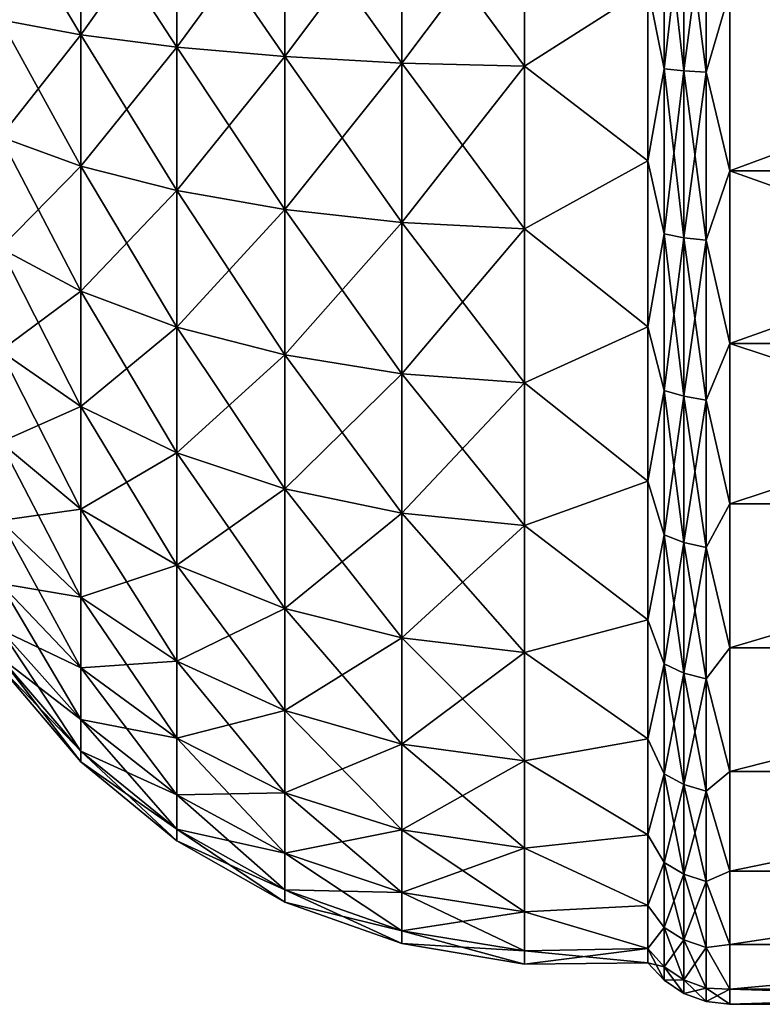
# Model space of a CAD drawing. Header units: millimetres. Extents: x -139 to 139, y -32 to 1264.
# Tile 29 of 256: x -116 to -101, y -22 to -2. Entities that reach past the tile are written whole.
import ezdxf

# ---------------------------------------------------------------- set-up
doc = ezdxf.new("R2010")
doc.units = ezdxf.units.MM
doc.header["$LTSCALE"] = 26.699852
for name, color, linetype in [('53', 7, 'CONTINUOUS'), ('54', 7, 'CONTINUOUS'), ('55', 7, 'CONTINUOUS'), ('57', 7, 'CONTINUOUS'), ('58', 7, 'CONTINUOUS'), ('59', 7, 'CONTINUOUS')]:
    doc.layers.add(name, color=color, linetype=linetype)

msp = doc.modelspace()

# ---------------------------------------------------------------- linework, layer by layer
at = {"layer": '53', "color": 7, "linetype": 'CONTINUOUS', "true_color": 0xa2afbf}
for points in [[(-92.439, -1.796, -21.676), (-92.439, -5.339, -21.084), (-102, -1.796, -21.676), (-92.439, -1.796, -21.676)], [(-102, -1.796, -21.676), (-92.439, -5.339, -21.084), (-102, -5.339, -21.084), (-102, -1.796, -21.676)], [(-92.439, -5.339, -21.084), (-92.439, -8.737, -19.918), (-102, -5.339, -21.084), (-92.439, -5.339, -21.084)], [(-102, -5.339, -21.084), (-92.439, -8.737, -19.918), (-102, -8.737, -19.918), (-102, -5.339, -21.084)], [(-92.439, -8.737, -19.918), (-92.439, -11.896, -18.208), (-102, -8.737, -19.918), (-92.439, -8.737, -19.918)], [(-102, -8.737, -19.918), (-92.439, -11.896, -18.208), (-102, -11.896, -18.208), (-102, -8.737, -19.918)], [(-92.439, -11.896, -18.208), (-92.439, -14.731, -16.002), (-102, -14.731, -16.002), (-92.439, -11.896, -18.208)], [(-102, -11.896, -18.208), (-92.439, -11.896, -18.208), (-102, -14.731, -16.002), (-102, -11.896, -18.208)], [(-92.439, -14.731, -16.002), (-92.439, -17.164, -13.359), (-102, -17.164, -13.359), (-92.439, -14.731, -16.002)], [(-102, -14.731, -16.002), (-92.439, -14.731, -16.002), (-102, -17.164, -13.359), (-102, -14.731, -16.002)], [(-92.439, -17.164, -13.359), (-92.439, -19.129, -10.352), (-102, -19.129, -10.352), (-92.439, -17.164, -13.359)], [(-102, -17.164, -13.359), (-92.439, -17.164, -13.359), (-102, -19.129, -10.352), (-102, -17.164, -13.359)], [(-92.439, -19.129, -10.352), (-92.439, -20.572, -7.062), (-102, -20.572, -7.062), (-92.439, -19.129, -10.352)], [(-102, -19.129, -10.352), (-92.439, -19.129, -10.352), (-102, -20.572, -7.062), (-102, -19.129, -10.352)], [(-92.439, -20.572, -7.062), (-92.439, -21.453, -3.58), (-102, -21.453, -3.58), (-92.439, -20.572, -7.062)], [(-102, -20.572, -7.062), (-92.439, -20.572, -7.062), (-102, -21.453, -3.58), (-102, -20.572, -7.062)], [(-92.439, -21.453, -3.58), (-92.439, -21.75), (-102, -21.453, -3.58), (-92.439, -21.453, -3.58)], [(-102, -21.453, -3.58), (-92.439, -21.75), (-102, -21.75), (-102, -21.453, -3.58)]]:
    msp.add_3dface(points, dxfattribs=at)
at = {"layer": '54', "color": 7, "linetype": 'CONTINUOUS', "true_color": 0xa2afbf}
for points in [[(-103.292, 0, -21.277), (-103.292, -3.328, -21.015), (-103.611, -1.729, -20.864), (-103.292, 0, -21.277)], [(-102.902, 0, -21.535), (-102.902, -3.369, -21.27), (-103.292, 0, -21.277), (-102.902, 0, -21.535)], [(-103.292, 0, -21.277), (-102.902, -3.369, -21.27), (-103.292, -3.328, -21.015), (-103.292, 0, -21.277)], [(-102.463, 0, -21.696), (-102.463, -3.394, -21.429), (-102.902, 0, -21.535), (-102.463, 0, -21.696)], [(-102.902, 0, -21.535), (-102.463, -3.394, -21.429), (-102.902, -3.369, -21.27), (-102.902, 0, -21.535)], [(-102.463, 0, -21.696), (-102, -1.796, -21.676), (-102.463, -3.394, -21.429), (-102.463, 0, -21.696)], [(-103.611, -1.729, -20.864), (-103.292, -3.328, -21.015), (-103.611, -5.139, -20.295), (-103.611, -1.729, -20.864)], [(-102, -1.796, -21.676), (-102, -5.339, -21.084), (-102.463, -3.394, -21.429), (-102, -1.796, -21.676)], [(-103.292, -3.328, -21.015), (-103.292, -6.575, -20.236), (-103.611, -5.139, -20.295), (-103.292, -3.328, -21.015)], [(-102.902, -3.369, -21.27), (-102.902, -6.655, -20.481), (-103.292, -3.328, -21.015), (-102.902, -3.369, -21.27)], [(-103.292, -3.328, -21.015), (-102.902, -6.655, -20.481), (-103.292, -6.575, -20.236), (-103.292, -3.328, -21.015)], [(-102.463, -3.394, -21.429), (-102.463, -6.704, -20.634), (-102.902, -3.369, -21.27), (-102.463, -3.394, -21.429)], [(-102.902, -3.369, -21.27), (-102.463, -6.704, -20.634), (-102.902, -6.655, -20.481), (-102.902, -3.369, -21.27)], [(-102.463, -3.394, -21.429), (-102, -5.339, -21.084), (-102.463, -6.704, -20.634), (-102.463, -3.394, -21.429)], [(-103.611, -5.139, -20.295), (-103.292, -6.575, -20.236), (-103.611, -8.41, -19.172), (-103.611, -5.139, -20.295)], [(-102, -5.339, -21.084), (-102, -8.737, -19.918), (-102.463, -6.704, -20.634), (-102, -5.339, -21.084)], [(-103.292, -6.575, -20.236), (-103.292, -9.66, -18.958), (-103.611, -8.41, -19.172), (-103.292, -6.575, -20.236)], [(-102.902, -6.655, -20.481), (-102.902, -9.777, -19.188), (-103.292, -6.575, -20.236), (-102.902, -6.655, -20.481)], [(-103.292, -6.575, -20.236), (-102.902, -9.777, -19.188), (-103.292, -9.66, -18.958), (-103.292, -6.575, -20.236)], [(-102.463, -6.704, -20.634), (-102.463, -9.85, -19.331), (-102.902, -6.655, -20.481), (-102.463, -6.704, -20.634)], [(-102.902, -6.655, -20.481), (-102.463, -9.85, -19.331), (-102.902, -9.777, -19.188), (-102.902, -6.655, -20.481)], [(-102.463, -6.704, -20.634), (-102, -8.737, -19.918), (-102.463, -9.85, -19.331), (-102.463, -6.704, -20.634)], [(-103.611, -8.41, -19.172), (-103.292, -9.66, -18.958), (-103.611, -11.451, -17.527), (-103.611, -8.41, -19.172)], [(-102, -8.737, -19.918), (-102, -11.896, -18.208), (-102.463, -9.85, -19.331), (-102, -8.737, -19.918)], [(-103.292, -9.66, -18.958), (-103.292, -12.506, -17.213), (-103.611, -11.451, -17.527), (-103.292, -9.66, -18.958)], [(-102.902, -9.777, -19.188), (-102.902, -12.658, -17.422), (-103.292, -9.66, -18.958), (-102.902, -9.777, -19.188)], [(-103.292, -9.66, -18.958), (-102.902, -12.658, -17.422), (-103.292, -12.506, -17.213), (-103.292, -9.66, -18.958)], [(-102.463, -9.85, -19.331), (-102.463, -12.752, -17.552), (-102.902, -9.777, -19.188), (-102.463, -9.85, -19.331)], [(-102.902, -9.777, -19.188), (-102.463, -12.752, -17.552), (-102.902, -12.658, -17.422), (-102.902, -9.777, -19.188)], [(-102.463, -9.85, -19.331), (-102, -11.896, -18.208), (-102.463, -12.752, -17.552), (-102.463, -9.85, -19.331)], [(-103.611, -11.451, -17.527), (-103.292, -12.506, -17.213), (-103.611, -14.179, -15.403), (-103.611, -11.451, -17.527)], [(-102, -11.896, -18.208), (-102, -14.731, -16.002), (-102.463, -12.752, -17.552), (-102, -11.896, -18.208)], [(-103.292, -12.506, -17.213), (-103.292, -15.045, -15.045), (-103.611, -14.179, -15.403), (-103.292, -12.506, -17.213)], [(-102.902, -12.658, -17.422), (-102.902, -15.228, -15.228), (-103.292, -12.506, -17.213), (-102.902, -12.658, -17.422)], [(-103.292, -12.506, -17.213), (-102.902, -15.228, -15.228), (-103.292, -15.045, -15.045), (-103.292, -12.506, -17.213)], [(-102.463, -12.752, -17.552), (-102.463, -15.341, -15.341), (-102.902, -12.658, -17.422), (-102.463, -12.752, -17.552)], [(-102.902, -12.658, -17.422), (-102.463, -15.341, -15.341), (-102.902, -15.228, -15.228), (-102.902, -12.658, -17.422)], [(-102.463, -12.752, -17.552), (-102, -14.731, -16.002), (-102.463, -15.341, -15.341), (-102.463, -12.752, -17.552)], [(-103.611, -14.179, -15.403), (-103.292, -15.045, -15.045), (-103.611, -16.521, -12.859), (-103.611, -14.179, -15.403)], [(-102, -14.731, -16.002), (-102, -17.164, -13.359), (-102.463, -15.341, -15.341), (-102, -14.731, -16.002)], [(-103.292, -15.045, -15.045), (-103.292, -17.213, -12.506), (-103.611, -16.521, -12.859), (-103.292, -15.045, -15.045)], [(-102.902, -15.228, -15.228), (-102.902, -17.422, -12.658), (-103.292, -15.045, -15.045), (-102.902, -15.228, -15.228)], [(-103.292, -15.045, -15.045), (-102.902, -17.422, -12.658), (-103.292, -17.213, -12.506), (-103.292, -15.045, -15.045)], [(-102.463, -15.341, -15.341), (-102.463, -17.552, -12.752), (-102.902, -15.228, -15.228), (-102.463, -15.341, -15.341)], [(-102.902, -15.228, -15.228), (-102.463, -17.552, -12.752), (-102.902, -17.422, -12.658), (-102.902, -15.228, -15.228)], [(-102.463, -15.341, -15.341), (-102, -17.164, -13.359), (-102.463, -17.552, -12.752), (-102.463, -15.341, -15.341)], [(-103.611, -16.521, -12.859), (-103.292, -17.213, -12.506), (-103.611, -18.412, -9.964), (-103.611, -16.521, -12.859)], [(-103.292, -17.213, -12.506), (-103.292, -18.958, -9.66), (-103.611, -18.412, -9.964), (-103.292, -17.213, -12.506)], [(-102.902, -17.422, -12.658), (-102.902, -19.188, -9.777), (-103.292, -17.213, -12.506), (-102.902, -17.422, -12.658)], [(-103.292, -17.213, -12.506), (-102.902, -19.188, -9.777), (-103.292, -18.958, -9.66), (-103.292, -17.213, -12.506)], [(-102, -17.164, -13.359), (-102, -19.129, -10.352), (-102.463, -17.552, -12.752), (-102, -17.164, -13.359)], [(-102.463, -17.552, -12.752), (-102.463, -19.331, -9.85), (-102.902, -17.422, -12.658), (-102.463, -17.552, -12.752)], [(-102.902, -17.422, -12.658), (-102.463, -19.331, -9.85), (-102.902, -19.188, -9.777), (-102.902, -17.422, -12.658)], [(-102.463, -17.552, -12.752), (-102, -19.129, -10.352), (-102.463, -19.331, -9.85), (-102.463, -17.552, -12.752)], [(-103.611, -18.412, -9.964), (-103.292, -18.958, -9.66), (-103.611, -19.801, -6.798), (-103.611, -18.412, -9.964)], [(-103.292, -18.958, -9.66), (-103.292, -20.236, -6.575), (-103.611, -19.801, -6.798), (-103.292, -18.958, -9.66)], [(-102.902, -19.188, -9.777), (-102.902, -20.481, -6.655), (-103.292, -18.958, -9.66), (-102.902, -19.188, -9.777)], [(-103.292, -18.958, -9.66), (-102.902, -20.481, -6.655), (-103.292, -20.236, -6.575), (-103.292, -18.958, -9.66)], [(-102.463, -19.331, -9.85), (-102.463, -20.634, -6.704), (-102.902, -19.188, -9.777), (-102.463, -19.331, -9.85)], [(-102.902, -19.188, -9.777), (-102.463, -20.634, -6.704), (-102.902, -20.481, -6.655), (-102.902, -19.188, -9.777)], [(-102, -19.129, -10.352), (-102, -20.572, -7.062), (-102.463, -19.331, -9.85), (-102, -19.129, -10.352)], [(-102.463, -19.331, -9.85), (-102, -20.572, -7.062), (-102.463, -20.634, -6.704), (-102.463, -19.331, -9.85)], [(-103.611, -19.801, -6.798), (-103.292, -20.236, -6.575), (-103.611, -20.65, -3.446), (-103.611, -19.801, -6.798)], [(-103.292, -20.236, -6.575), (-103.292, -21.015, -3.328), (-103.611, -20.65, -3.446), (-103.292, -20.236, -6.575)], [(-102.902, -20.481, -6.655), (-102.902, -21.27, -3.369), (-103.292, -20.236, -6.575), (-102.902, -20.481, -6.655)], [(-103.292, -20.236, -6.575), (-102.902, -21.27, -3.369), (-103.292, -21.015, -3.328), (-103.292, -20.236, -6.575)], [(-102.463, -20.634, -6.704), (-102.463, -21.429, -3.394), (-102.902, -20.481, -6.655), (-102.463, -20.634, -6.704)], [(-102.902, -20.481, -6.655), (-102.463, -21.429, -3.394), (-102.902, -21.27, -3.369), (-102.902, -20.481, -6.655)], [(-103.292, -21.015, -3.328), (-103.292, -21.277), (-103.611, -20.65, -3.446), (-103.292, -21.015, -3.328)], [(-103.611, -20.65, -3.446), (-103.292, -21.277), (-103.611, -20.936), (-103.611, -20.65, -3.446)], [(-102, -20.572, -7.062), (-102, -21.453, -3.58), (-102.463, -20.634, -6.704), (-102, -20.572, -7.062)], [(-102.463, -20.634, -6.704), (-102, -21.453, -3.58), (-102.463, -21.429, -3.394), (-102.463, -20.634, -6.704)], [(-102.902, -21.27, -3.369), (-102.902, -21.535), (-103.292, -21.015, -3.328), (-102.902, -21.27, -3.369)], [(-103.292, -21.015, -3.328), (-102.902, -21.535), (-103.292, -21.277), (-103.292, -21.015, -3.328)], [(-102.463, -21.429, -3.394), (-102.463, -21.696), (-102.902, -21.27, -3.369), (-102.463, -21.429, -3.394)], [(-102.902, -21.27, -3.369), (-102.463, -21.696), (-102.902, -21.535), (-102.902, -21.27, -3.369)], [(-102, -21.453, -3.58), (-102, -21.75), (-102.463, -21.429, -3.394), (-102, -21.453, -3.58)], [(-102.463, -21.429, -3.394), (-102, -21.75), (-102.463, -21.696), (-102.463, -21.429, -3.394)]]:
    msp.add_3dface(points, dxfattribs=at)
at = {"layer": '55', "color": 7, "linetype": 'CONTINUOUS', "true_color": 0xa2afbf}
for points in [[(-116.364, -2.364, -14.923), (-116.364, 0, -15.109), (-114.778, -2.655, -16.763), (-116.364, -2.364, -14.923)], [(-114.778, -2.655, -16.763), (-116.364, 0, -15.109), (-114.778, 0, -16.972), (-114.778, -2.655, -16.763)], [(-114.778, -2.655, -16.763), (-114.778, 0, -16.972), (-112.891, -2.899, -18.302), (-114.778, -2.655, -16.763)], [(-112.891, -2.899, -18.302), (-114.778, 0, -16.972), (-112.891, 0, -18.53), (-112.891, -2.899, -18.302)], [(-112.891, -2.899, -18.302), (-112.891, 0, -18.53), (-110.762, -3.088, -19.494), (-112.891, -2.899, -18.302)], [(-110.762, -3.088, -19.494), (-112.891, 0, -18.53), (-110.762, 0, -19.737), (-110.762, -3.088, -19.494)], [(-110.762, -3.088, -19.494), (-110.762, 0, -19.737), (-108.456, -3.215, -20.301), (-110.762, -3.088, -19.494)], [(-108.456, -3.215, -20.301), (-110.762, 0, -19.737), (-108.456, 0, -20.554), (-108.456, -3.215, -20.301)], [(-108.456, -3.215, -20.301), (-108.456, 0, -20.554), (-106.043, -3.278, -20.699), (-108.456, -3.215, -20.301)], [(-106.043, -3.278, -20.699), (-108.456, 0, -20.554), (-106.043, 0, -20.957), (-106.043, -3.278, -20.699)], [(-103.611, -1.729, -20.864), (-106.043, -3.278, -20.699), (-106.043, 0, -20.957), (-103.611, -1.729, -20.864)], [(-103.611, -1.729, -20.864), (-103.611, -5.139, -20.295), (-106.043, -3.278, -20.699), (-103.611, -1.729, -20.864)], [(-116.364, -4.669, -14.369), (-116.364, -2.364, -14.923), (-114.778, -5.245, -16.141), (-116.364, -4.669, -14.369)], [(-114.778, -5.245, -16.141), (-116.364, -2.364, -14.923), (-114.778, -2.655, -16.763), (-114.778, -5.245, -16.141)], [(-114.778, -5.245, -16.141), (-114.778, -2.655, -16.763), (-112.891, -5.726, -17.623), (-114.778, -5.245, -16.141)], [(-112.891, -5.726, -17.623), (-114.778, -2.655, -16.763), (-112.891, -2.899, -18.302), (-112.891, -5.726, -17.623)], [(-112.891, -5.726, -17.623), (-112.891, -2.899, -18.302), (-110.762, -6.099, -18.771), (-112.891, -5.726, -17.623)], [(-110.762, -6.099, -18.771), (-112.891, -2.899, -18.302), (-110.762, -3.088, -19.494), (-110.762, -6.099, -18.771)], [(-110.762, -6.099, -18.771), (-110.762, -3.088, -19.494), (-108.456, -6.352, -19.548), (-110.762, -6.099, -18.771)], [(-108.456, -6.352, -19.548), (-110.762, -3.088, -19.494), (-108.456, -3.215, -20.301), (-108.456, -6.352, -19.548)], [(-108.456, -6.352, -19.548), (-108.456, -3.215, -20.301), (-106.043, -6.476, -19.932), (-108.456, -6.352, -19.548)], [(-106.043, -6.476, -19.932), (-108.456, -3.215, -20.301), (-106.043, -3.278, -20.699), (-106.043, -6.476, -19.932)], [(-103.611, -5.139, -20.295), (-106.043, -6.476, -19.932), (-106.043, -3.278, -20.699), (-103.611, -5.139, -20.295)], [(-116.364, -6.859, -13.462), (-116.364, -4.669, -14.369), (-114.778, -7.705, -15.122), (-116.364, -6.859, -13.462)], [(-114.778, -7.705, -15.122), (-116.364, -4.669, -14.369), (-114.778, -5.245, -16.141), (-114.778, -7.705, -15.122)], [(-103.611, -5.139, -20.295), (-103.611, -8.41, -19.172), (-106.043, -6.476, -19.932), (-103.611, -5.139, -20.295)], [(-114.778, -7.705, -15.122), (-114.778, -5.245, -16.141), (-112.891, -8.413, -16.511), (-114.778, -7.705, -15.122)], [(-112.891, -8.413, -16.511), (-114.778, -5.245, -16.141), (-112.891, -5.726, -17.623), (-112.891, -8.413, -16.511)], [(-112.891, -8.413, -16.511), (-112.891, -5.726, -17.623), (-110.762, -8.96, -17.586), (-112.891, -8.413, -16.511)], [(-110.762, -8.96, -17.586), (-112.891, -5.726, -17.623), (-110.762, -6.099, -18.771), (-110.762, -8.96, -17.586)], [(-110.762, -8.96, -17.586), (-110.762, -6.099, -18.771), (-108.456, -9.331, -18.314), (-110.762, -8.96, -17.586)], [(-108.456, -9.331, -18.314), (-110.762, -6.099, -18.771), (-108.456, -6.352, -19.548), (-108.456, -9.331, -18.314)], [(-108.456, -9.331, -18.314), (-108.456, -6.352, -19.548), (-106.043, -9.514, -18.673), (-108.456, -9.331, -18.314)], [(-106.043, -9.514, -18.673), (-108.456, -6.352, -19.548), (-106.043, -6.476, -19.932), (-106.043, -9.514, -18.673)], [(-103.611, -8.41, -19.172), (-106.043, -9.514, -18.673), (-106.043, -6.476, -19.932), (-103.611, -8.41, -19.172)], [(-116.364, -8.881, -12.223), (-116.364, -6.859, -13.462), (-114.778, -9.976, -13.731), (-116.364, -8.881, -12.223)], [(-114.778, -9.976, -13.731), (-116.364, -6.859, -13.462), (-114.778, -7.705, -15.122), (-114.778, -9.976, -13.731)], [(-114.778, -9.976, -13.731), (-114.778, -7.705, -15.122), (-112.891, -10.892, -14.991), (-114.778, -9.976, -13.731)], [(-112.891, -10.892, -14.991), (-114.778, -7.705, -15.122), (-112.891, -8.413, -16.511), (-112.891, -10.892, -14.991)], [(-112.891, -10.892, -14.991), (-112.891, -8.413, -16.511), (-110.762, -11.601, -15.967), (-112.891, -10.892, -14.991)], [(-110.762, -11.601, -15.967), (-112.891, -8.413, -16.511), (-110.762, -8.96, -17.586), (-110.762, -11.601, -15.967)], [(-103.611, -8.41, -19.172), (-103.611, -11.451, -17.527), (-106.043, -9.514, -18.673), (-103.611, -8.41, -19.172)], [(-116.364, -10.683, -10.683), (-116.364, -8.881, -12.223), (-114.778, -12.001, -12.001), (-116.364, -10.683, -10.683)], [(-114.778, -12.001, -12.001), (-116.364, -8.881, -12.223), (-114.778, -9.976, -13.731), (-114.778, -12.001, -12.001)], [(-110.762, -11.601, -15.967), (-110.762, -8.96, -17.586), (-108.456, -12.081, -16.629), (-110.762, -11.601, -15.967)], [(-108.456, -12.081, -16.629), (-110.762, -8.96, -17.586), (-108.456, -9.331, -18.314), (-108.456, -12.081, -16.629)], [(-108.456, -12.081, -16.629), (-108.456, -9.331, -18.314), (-106.043, -12.318, -16.955), (-108.456, -12.081, -16.629)], [(-106.043, -12.318, -16.955), (-108.456, -9.331, -18.314), (-106.043, -9.514, -18.673), (-106.043, -12.318, -16.955)], [(-103.611, -11.451, -17.527), (-106.043, -12.318, -16.955), (-106.043, -9.514, -18.673), (-103.611, -11.451, -17.527)], [(-114.778, -12.001, -12.001), (-114.778, -9.976, -13.731), (-112.891, -13.103, -13.103), (-114.778, -12.001, -12.001)], [(-112.891, -13.103, -13.103), (-114.778, -9.976, -13.731), (-112.891, -10.892, -14.991), (-112.891, -13.103, -13.103)], [(-116.364, -12.223, -8.881), (-116.364, -10.683, -10.683), (-114.778, -13.731, -9.976), (-116.364, -12.223, -8.881)], [(-114.778, -13.731, -9.976), (-116.364, -10.683, -10.683), (-114.778, -12.001, -12.001), (-114.778, -13.731, -9.976)], [(-112.891, -13.103, -13.103), (-112.891, -10.892, -14.991), (-110.762, -13.956, -13.956), (-112.891, -13.103, -13.103)], [(-110.762, -13.956, -13.956), (-112.891, -10.892, -14.991), (-110.762, -11.601, -15.967), (-110.762, -13.956, -13.956)], [(-110.762, -13.956, -13.956), (-110.762, -11.601, -15.967), (-108.456, -14.534, -14.534), (-110.762, -13.956, -13.956)], [(-108.456, -14.534, -14.534), (-110.762, -11.601, -15.967), (-108.456, -12.081, -16.629), (-108.456, -14.534, -14.534)], [(-103.611, -11.451, -17.527), (-103.611, -14.179, -15.403), (-106.043, -12.318, -16.955), (-103.611, -11.451, -17.527)], [(-114.778, -13.731, -9.976), (-114.778, -12.001, -12.001), (-112.891, -14.991, -10.892), (-114.778, -13.731, -9.976)], [(-112.891, -14.991, -10.892), (-114.778, -12.001, -12.001), (-112.891, -13.103, -13.103), (-112.891, -14.991, -10.892)], [(-108.456, -14.534, -14.534), (-108.456, -12.081, -16.629), (-106.043, -14.819, -14.819), (-108.456, -14.534, -14.534)], [(-106.043, -14.819, -14.819), (-108.456, -12.081, -16.629), (-106.043, -12.318, -16.955), (-106.043, -14.819, -14.819)], [(-116.364, -13.462, -6.859), (-116.364, -12.223, -8.881), (-114.778, -15.122, -7.705), (-116.364, -13.462, -6.859)], [(-114.778, -15.122, -7.705), (-116.364, -12.223, -8.881), (-114.778, -13.731, -9.976), (-114.778, -15.122, -7.705)], [(-103.611, -14.179, -15.403), (-106.043, -14.819, -14.819), (-106.043, -12.318, -16.955), (-103.611, -14.179, -15.403)], [(-112.891, -14.991, -10.892), (-112.891, -13.103, -13.103), (-110.762, -15.967, -11.601), (-112.891, -14.991, -10.892)], [(-110.762, -15.967, -11.601), (-112.891, -13.103, -13.103), (-110.762, -13.956, -13.956), (-110.762, -15.967, -11.601)], [(-116.364, -14.369, -4.669), (-116.364, -13.462, -6.859), (-114.778, -16.141, -5.245), (-116.364, -14.369, -4.669)], [(-114.778, -16.141, -5.245), (-116.364, -13.462, -6.859), (-114.778, -15.122, -7.705), (-114.778, -16.141, -5.245)], [(-114.778, -15.122, -7.705), (-114.778, -13.731, -9.976), (-112.891, -16.511, -8.413), (-114.778, -15.122, -7.705)], [(-112.891, -16.511, -8.413), (-114.778, -13.731, -9.976), (-112.891, -14.991, -10.892), (-112.891, -16.511, -8.413)], [(-110.762, -15.967, -11.601), (-110.762, -13.956, -13.956), (-108.456, -16.629, -12.081), (-110.762, -15.967, -11.601)], [(-108.456, -16.629, -12.081), (-110.762, -13.956, -13.956), (-108.456, -14.534, -14.534), (-108.456, -16.629, -12.081)], [(-103.611, -14.179, -15.403), (-103.611, -16.521, -12.859), (-106.043, -14.819, -14.819), (-103.611, -14.179, -15.403)], [(-116.364, -14.923, -2.364), (-116.364, -14.369, -4.669), (-114.778, -16.763, -2.655), (-116.364, -14.923, -2.364)], [(-114.778, -16.763, -2.655), (-116.364, -14.369, -4.669), (-114.778, -16.141, -5.245), (-114.778, -16.763, -2.655)], [(-108.456, -16.629, -12.081), (-108.456, -14.534, -14.534), (-106.043, -16.955, -12.318), (-108.456, -16.629, -12.081)], [(-106.043, -16.955, -12.318), (-108.456, -14.534, -14.534), (-106.043, -14.819, -14.819), (-106.043, -16.955, -12.318)], [(-116.364, -15.109), (-116.364, -14.923, -2.364), (-114.778, -16.972), (-116.364, -15.109)], [(-114.778, -16.972), (-116.364, -14.923, -2.364), (-114.778, -16.763, -2.655), (-114.778, -16.972)], [(-103.611, -16.521, -12.859), (-106.043, -16.955, -12.318), (-106.043, -14.819, -14.819), (-103.611, -16.521, -12.859)], [(-114.778, -16.141, -5.245), (-114.778, -15.122, -7.705), (-112.891, -17.623, -5.726), (-114.778, -16.141, -5.245)], [(-112.891, -17.623, -5.726), (-114.778, -15.122, -7.705), (-112.891, -16.511, -8.413), (-112.891, -17.623, -5.726)], [(-112.891, -16.511, -8.413), (-112.891, -14.991, -10.892), (-110.762, -17.586, -8.96), (-112.891, -16.511, -8.413)], [(-110.762, -17.586, -8.96), (-112.891, -14.991, -10.892), (-110.762, -15.967, -11.601), (-110.762, -17.586, -8.96)], [(-110.762, -17.586, -8.96), (-110.762, -15.967, -11.601), (-108.456, -18.314, -9.331), (-110.762, -17.586, -8.96)], [(-108.456, -18.314, -9.331), (-110.762, -15.967, -11.601), (-108.456, -16.629, -12.081), (-108.456, -18.314, -9.331)], [(-114.778, -16.763, -2.655), (-114.778, -16.141, -5.245), (-112.891, -18.302, -2.899), (-114.778, -16.763, -2.655)], [(-112.891, -18.302, -2.899), (-114.778, -16.141, -5.245), (-112.891, -17.623, -5.726), (-112.891, -18.302, -2.899)], [(-112.891, -17.623, -5.726), (-112.891, -16.511, -8.413), (-110.762, -18.771, -6.099), (-112.891, -17.623, -5.726)], [(-110.762, -18.771, -6.099), (-112.891, -16.511, -8.413), (-110.762, -17.586, -8.96), (-110.762, -18.771, -6.099)], [(-108.456, -18.314, -9.331), (-108.456, -16.629, -12.081), (-106.043, -18.673, -9.514), (-108.456, -18.314, -9.331)], [(-106.043, -18.673, -9.514), (-108.456, -16.629, -12.081), (-106.043, -16.955, -12.318), (-106.043, -18.673, -9.514)], [(-103.611, -16.521, -12.859), (-103.611, -18.412, -9.964), (-106.043, -16.955, -12.318), (-103.611, -16.521, -12.859)], [(-114.778, -16.972), (-114.778, -16.763, -2.655), (-112.891, -18.53), (-114.778, -16.972)], [(-112.891, -18.53), (-114.778, -16.763, -2.655), (-112.891, -18.302, -2.899), (-112.891, -18.53)], [(-103.611, -18.412, -9.964), (-106.043, -18.673, -9.514), (-106.043, -16.955, -12.318), (-103.611, -18.412, -9.964)], [(-112.891, -18.302, -2.899), (-112.891, -17.623, -5.726), (-110.762, -19.494, -3.088), (-112.891, -18.302, -2.899)], [(-110.762, -19.494, -3.088), (-112.891, -17.623, -5.726), (-110.762, -18.771, -6.099), (-110.762, -19.494, -3.088)], [(-110.762, -18.771, -6.099), (-110.762, -17.586, -8.96), (-108.456, -19.548, -6.352), (-110.762, -18.771, -6.099)], [(-108.456, -19.548, -6.352), (-110.762, -17.586, -8.96), (-108.456, -18.314, -9.331), (-108.456, -19.548, -6.352)], [(-112.891, -18.53), (-112.891, -18.302, -2.899), (-110.762, -19.737), (-112.891, -18.53)], [(-110.762, -19.737), (-112.891, -18.302, -2.899), (-110.762, -19.494, -3.088), (-110.762, -19.737)], [(-108.456, -19.548, -6.352), (-108.456, -18.314, -9.331), (-106.043, -19.932, -6.476), (-108.456, -19.548, -6.352)], [(-106.043, -19.932, -6.476), (-108.456, -18.314, -9.331), (-106.043, -18.673, -9.514), (-106.043, -19.932, -6.476)], [(-103.611, -18.412, -9.964), (-103.611, -19.801, -6.798), (-106.043, -18.673, -9.514), (-103.611, -18.412, -9.964)], [(-110.762, -19.494, -3.088), (-110.762, -18.771, -6.099), (-108.456, -20.301, -3.215), (-110.762, -19.494, -3.088)], [(-108.456, -20.301, -3.215), (-110.762, -18.771, -6.099), (-108.456, -19.548, -6.352), (-108.456, -20.301, -3.215)], [(-103.611, -19.801, -6.798), (-106.043, -19.932, -6.476), (-106.043, -18.673, -9.514), (-103.611, -19.801, -6.798)], [(-110.762, -19.737), (-110.762, -19.494, -3.088), (-108.456, -20.554), (-110.762, -19.737)], [(-108.456, -20.554), (-110.762, -19.494, -3.088), (-108.456, -20.301, -3.215), (-108.456, -20.554)], [(-108.456, -20.301, -3.215), (-108.456, -19.548, -6.352), (-106.043, -20.699, -3.278), (-108.456, -20.301, -3.215)], [(-106.043, -20.699, -3.278), (-108.456, -19.548, -6.352), (-106.043, -19.932, -6.476), (-106.043, -20.699, -3.278)], [(-103.611, -19.801, -6.798), (-103.611, -20.65, -3.446), (-106.043, -19.932, -6.476), (-103.611, -19.801, -6.798)], [(-103.611, -20.65, -3.446), (-106.043, -20.699, -3.278), (-106.043, -19.932, -6.476), (-103.611, -20.65, -3.446)], [(-108.456, -20.554), (-108.456, -20.301, -3.215), (-106.043, -20.957), (-108.456, -20.554)], [(-106.043, -20.957), (-108.456, -20.301, -3.215), (-106.043, -20.699, -3.278), (-106.043, -20.957)], [(-103.611, -20.65, -3.446), (-103.611, -20.936), (-106.043, -20.699, -3.278), (-103.611, -20.65, -3.446)], [(-103.611, -20.936), (-106.043, -20.957), (-106.043, -20.699, -3.278), (-103.611, -20.936)]]:
    msp.add_3dface(points, dxfattribs=at)
at = {"layer": '57', "color": 7, "linetype": 'CONTINUOUS', "true_color": 0xa2afbf}
for points in [[(-92.439, -5.339, 21.084), (-92.439, -1.796, 21.676), (-102, -5.339, 21.084), (-92.439, -5.339, 21.084)], [(-102, -5.339, 21.084), (-92.439, -1.796, 21.676), (-102, -1.796, 21.676), (-102, -5.339, 21.084)], [(-92.439, -8.737, 19.918), (-92.439, -5.339, 21.084), (-102, -8.737, 19.918), (-92.439, -8.737, 19.918)], [(-102, -8.737, 19.918), (-92.439, -5.339, 21.084), (-102, -5.339, 21.084), (-102, -8.737, 19.918)], [(-92.439, -11.896, 18.208), (-92.439, -8.737, 19.918), (-102, -11.896, 18.208), (-92.439, -11.896, 18.208)], [(-102, -11.896, 18.208), (-92.439, -8.737, 19.918), (-102, -8.737, 19.918), (-102, -11.896, 18.208)], [(-92.439, -14.731, 16.002), (-92.439, -11.896, 18.208), (-102, -14.731, 16.002), (-92.439, -14.731, 16.002)], [(-102, -14.731, 16.002), (-92.439, -11.896, 18.208), (-102, -11.896, 18.208), (-102, -14.731, 16.002)], [(-92.439, -17.164, 13.359), (-92.439, -14.731, 16.002), (-102, -17.164, 13.359), (-92.439, -17.164, 13.359)], [(-102, -17.164, 13.359), (-92.439, -14.731, 16.002), (-102, -14.731, 16.002), (-102, -17.164, 13.359)], [(-92.439, -19.129, 10.352), (-92.439, -17.164, 13.359), (-102, -19.129, 10.352), (-92.439, -19.129, 10.352)], [(-102, -19.129, 10.352), (-92.439, -17.164, 13.359), (-102, -17.164, 13.359), (-102, -19.129, 10.352)], [(-92.439, -20.572, 7.062), (-92.439, -19.129, 10.352), (-102, -20.572, 7.062), (-92.439, -20.572, 7.062)], [(-102, -20.572, 7.062), (-92.439, -19.129, 10.352), (-102, -19.129, 10.352), (-102, -20.572, 7.062)], [(-92.439, -21.453, 3.58), (-92.439, -20.572, 7.062), (-102, -21.453, 3.58), (-92.439, -21.453, 3.58)], [(-102, -21.453, 3.58), (-92.439, -20.572, 7.062), (-102, -20.572, 7.062), (-102, -21.453, 3.58)], [(-102, -21.75), (-92.439, -21.75), (-92.439, -21.453, 3.58), (-102, -21.75)], [(-102, -21.75), (-92.439, -21.453, 3.58), (-102, -21.453, 3.58), (-102, -21.75)]]:
    msp.add_3dface(points, dxfattribs=at)
at = {"layer": '58', "color": 7, "linetype": 'CONTINUOUS', "true_color": 0xa2afbf}
for points in [[(-103.292, 0, 21.277), (-103.611, -1.729, 20.864), (-103.292, -3.328, 21.015), (-103.292, 0, 21.277)], [(-103.292, 0, 21.277), (-103.292, -3.328, 21.015), (-102.902, 0, 21.535), (-103.292, 0, 21.277)], [(-102.902, 0, 21.535), (-103.292, -3.328, 21.015), (-102.902, -3.369, 21.27), (-102.902, 0, 21.535)], [(-102.902, 0, 21.535), (-102.902, -3.369, 21.27), (-102.463, 0, 21.696), (-102.902, 0, 21.535)], [(-102.463, 0, 21.696), (-102.902, -3.369, 21.27), (-102.463, -3.394, 21.429), (-102.463, 0, 21.696)], [(-102, -1.796, 21.676), (-102.463, 0, 21.696), (-102.463, -3.394, 21.429), (-102, -1.796, 21.676)], [(-103.611, -1.729, 20.864), (-103.611, -5.14, 20.295), (-103.292, -3.328, 21.015), (-103.611, -1.729, 20.864)], [(-102, -5.339, 21.084), (-102, -1.796, 21.676), (-102.463, -3.394, 21.429), (-102, -5.339, 21.084)], [(-103.292, -3.328, 21.015), (-103.611, -5.14, 20.295), (-103.292, -6.575, 20.236), (-103.292, -3.328, 21.015)], [(-103.292, -3.328, 21.015), (-103.292, -6.575, 20.236), (-102.902, -3.369, 21.27), (-103.292, -3.328, 21.015)], [(-102.902, -3.369, 21.27), (-103.292, -6.575, 20.236), (-102.902, -6.655, 20.481), (-102.902, -3.369, 21.27)], [(-102.902, -3.369, 21.27), (-102.902, -6.655, 20.481), (-102.463, -3.394, 21.429), (-102.902, -3.369, 21.27)], [(-102.463, -3.394, 21.429), (-102.902, -6.655, 20.481), (-102.463, -6.704, 20.634), (-102.463, -3.394, 21.429)], [(-102, -5.339, 21.084), (-102.463, -3.394, 21.429), (-102.463, -6.704, 20.634), (-102, -5.339, 21.084)], [(-103.611, -5.14, 20.295), (-103.611, -8.41, 19.172), (-103.292, -6.575, 20.236), (-103.611, -5.14, 20.295)], [(-102, -8.737, 19.918), (-102, -5.339, 21.084), (-102.463, -6.704, 20.634), (-102, -8.737, 19.918)], [(-103.292, -6.575, 20.236), (-103.611, -8.41, 19.172), (-103.292, -9.66, 18.958), (-103.292, -6.575, 20.236)], [(-103.292, -6.575, 20.236), (-103.292, -9.66, 18.958), (-102.902, -6.655, 20.481), (-103.292, -6.575, 20.236)], [(-102.902, -6.655, 20.481), (-103.292, -9.66, 18.958), (-102.902, -9.777, 19.188), (-102.902, -6.655, 20.481)], [(-102.902, -6.655, 20.481), (-102.902, -9.777, 19.188), (-102.463, -6.704, 20.634), (-102.902, -6.655, 20.481)], [(-102.463, -6.704, 20.634), (-102.902, -9.777, 19.188), (-102.463, -9.85, 19.331), (-102.463, -6.704, 20.634)], [(-102, -8.737, 19.918), (-102.463, -6.704, 20.634), (-102.463, -9.85, 19.331), (-102, -8.737, 19.918)], [(-103.611, -8.41, 19.172), (-103.611, -11.451, 17.526), (-103.292, -9.66, 18.958), (-103.611, -8.41, 19.172)], [(-102, -11.896, 18.208), (-102, -8.737, 19.918), (-102.463, -9.85, 19.331), (-102, -11.896, 18.208)], [(-103.292, -9.66, 18.958), (-103.611, -11.451, 17.526), (-103.292, -12.506, 17.213), (-103.292, -9.66, 18.958)], [(-103.292, -9.66, 18.958), (-103.292, -12.506, 17.213), (-102.902, -9.777, 19.188), (-103.292, -9.66, 18.958)], [(-102.902, -9.777, 19.188), (-103.292, -12.506, 17.213), (-102.902, -12.658, 17.422), (-102.902, -9.777, 19.188)], [(-102.902, -9.777, 19.188), (-102.902, -12.658, 17.422), (-102.463, -9.85, 19.331), (-102.902, -9.777, 19.188)], [(-102.463, -9.85, 19.331), (-102.902, -12.658, 17.422), (-102.463, -12.752, 17.552), (-102.463, -9.85, 19.331)], [(-102, -11.896, 18.208), (-102.463, -9.85, 19.331), (-102.463, -12.752, 17.552), (-102, -11.896, 18.208)], [(-103.611, -11.451, 17.526), (-103.611, -14.18, 15.402), (-103.292, -12.506, 17.213), (-103.611, -11.451, 17.526)], [(-102, -14.731, 16.002), (-102, -11.896, 18.208), (-102.463, -12.752, 17.552), (-102, -14.731, 16.002)], [(-103.292, -12.506, 17.213), (-103.611, -14.18, 15.402), (-103.292, -15.045, 15.045), (-103.292, -12.506, 17.213)], [(-103.292, -12.506, 17.213), (-103.292, -15.045, 15.045), (-102.902, -12.658, 17.422), (-103.292, -12.506, 17.213)], [(-102.902, -12.658, 17.422), (-103.292, -15.045, 15.045), (-102.902, -15.228, 15.228), (-102.902, -12.658, 17.422)], [(-102.902, -12.658, 17.422), (-102.902, -15.228, 15.228), (-102.463, -12.752, 17.552), (-102.902, -12.658, 17.422)], [(-102.463, -12.752, 17.552), (-102.902, -15.228, 15.228), (-102.463, -15.341, 15.341), (-102.463, -12.752, 17.552)], [(-102, -14.731, 16.002), (-102.463, -12.752, 17.552), (-102.463, -15.341, 15.341), (-102, -14.731, 16.002)], [(-103.611, -14.18, 15.402), (-103.611, -16.522, 12.858), (-103.292, -15.045, 15.045), (-103.611, -14.18, 15.402)], [(-102, -17.164, 13.359), (-102, -14.731, 16.002), (-102.463, -15.341, 15.341), (-102, -17.164, 13.359)], [(-103.292, -15.045, 15.045), (-103.611, -16.522, 12.858), (-103.292, -17.213, 12.506), (-103.292, -15.045, 15.045)], [(-103.292, -15.045, 15.045), (-103.292, -17.213, 12.506), (-102.902, -15.228, 15.228), (-103.292, -15.045, 15.045)], [(-102.902, -15.228, 15.228), (-103.292, -17.213, 12.506), (-102.902, -17.422, 12.658), (-102.902, -15.228, 15.228)], [(-102.902, -15.228, 15.228), (-102.902, -17.422, 12.658), (-102.463, -15.341, 15.341), (-102.902, -15.228, 15.228)], [(-102.463, -15.341, 15.341), (-102.902, -17.422, 12.658), (-102.463, -17.552, 12.752), (-102.463, -15.341, 15.341)], [(-102, -17.164, 13.359), (-102.463, -15.341, 15.341), (-102.463, -17.552, 12.752), (-102, -17.164, 13.359)], [(-103.611, -16.522, 12.858), (-103.611, -18.413, 9.964), (-103.292, -17.213, 12.506), (-103.611, -16.522, 12.858)], [(-103.292, -17.213, 12.506), (-103.611, -18.413, 9.964), (-103.292, -18.958, 9.66), (-103.292, -17.213, 12.506)], [(-103.292, -17.213, 12.506), (-103.292, -18.958, 9.66), (-102.902, -17.422, 12.658), (-103.292, -17.213, 12.506)], [(-102, -19.129, 10.352), (-102, -17.164, 13.359), (-102.463, -17.552, 12.752), (-102, -19.129, 10.352)], [(-102.902, -17.422, 12.658), (-103.292, -18.958, 9.66), (-102.902, -19.188, 9.777), (-102.902, -17.422, 12.658)], [(-102.902, -17.422, 12.658), (-102.902, -19.188, 9.777), (-102.463, -17.552, 12.752), (-102.902, -17.422, 12.658)], [(-102.463, -17.552, 12.752), (-102.902, -19.188, 9.777), (-102.463, -19.331, 9.85), (-102.463, -17.552, 12.752)], [(-102, -19.129, 10.352), (-102.463, -17.552, 12.752), (-102.463, -19.331, 9.85), (-102, -19.129, 10.352)], [(-103.611, -18.413, 9.964), (-103.611, -19.802, 6.797), (-103.292, -18.958, 9.66), (-103.611, -18.413, 9.964)], [(-103.292, -18.958, 9.66), (-103.611, -19.802, 6.797), (-103.292, -20.236, 6.575), (-103.292, -18.958, 9.66)], [(-103.292, -18.958, 9.66), (-103.292, -20.236, 6.575), (-102.902, -19.188, 9.777), (-103.292, -18.958, 9.66)], [(-102.902, -19.188, 9.777), (-103.292, -20.236, 6.575), (-102.902, -20.481, 6.655), (-102.902, -19.188, 9.777)], [(-102.902, -19.188, 9.777), (-102.902, -20.481, 6.655), (-102.463, -19.331, 9.85), (-102.902, -19.188, 9.777)], [(-102, -20.572, 7.062), (-102, -19.129, 10.352), (-102.463, -19.331, 9.85), (-102, -20.572, 7.062)], [(-102.463, -19.331, 9.85), (-102.902, -20.481, 6.655), (-102.463, -20.634, 6.704), (-102.463, -19.331, 9.85)], [(-102, -20.572, 7.062), (-102.463, -19.331, 9.85), (-102.463, -20.634, 6.704), (-102, -20.572, 7.062)], [(-103.611, -19.802, 6.797), (-103.611, -20.65, 3.446), (-103.292, -20.236, 6.575), (-103.611, -19.802, 6.797)], [(-103.292, -20.236, 6.575), (-103.611, -20.65, 3.446), (-103.292, -21.015, 3.328), (-103.292, -20.236, 6.575)], [(-103.292, -20.236, 6.575), (-103.292, -21.015, 3.328), (-102.902, -20.481, 6.655), (-103.292, -20.236, 6.575)], [(-102.902, -20.481, 6.655), (-103.292, -21.015, 3.328), (-102.902, -21.27, 3.369), (-102.902, -20.481, 6.655)], [(-102.902, -20.481, 6.655), (-102.902, -21.27, 3.369), (-102.463, -20.634, 6.704), (-102.902, -20.481, 6.655)], [(-103.611, -20.65, 3.446), (-103.611, -20.936), (-103.292, -21.015, 3.328), (-103.611, -20.65, 3.446)], [(-102.463, -20.634, 6.704), (-102.902, -21.27, 3.369), (-102.463, -21.429, 3.394), (-102.463, -20.634, 6.704)], [(-102, -21.453, 3.58), (-102, -20.572, 7.062), (-102.463, -20.634, 6.704), (-102, -21.453, 3.58)], [(-102, -21.453, 3.58), (-102.463, -20.634, 6.704), (-102.463, -21.429, 3.394), (-102, -21.453, 3.58)], [(-103.611, -20.936), (-103.292, -21.277), (-103.292, -21.015, 3.328), (-103.611, -20.936)], [(-103.292, -21.015, 3.328), (-103.292, -21.277), (-102.902, -21.27, 3.369), (-103.292, -21.015, 3.328)], [(-103.292, -21.277), (-102.902, -21.535), (-102.902, -21.27, 3.369), (-103.292, -21.277)], [(-102.902, -21.27, 3.369), (-102.902, -21.535), (-102.463, -21.429, 3.394), (-102.902, -21.27, 3.369)], [(-102.902, -21.535), (-102.463, -21.696), (-102.463, -21.429, 3.394), (-102.902, -21.535)], [(-102.463, -21.696), (-102, -21.453, 3.58), (-102.463, -21.429, 3.394), (-102.463, -21.696)], [(-102.463, -21.696), (-102, -21.75), (-102, -21.453, 3.58), (-102.463, -21.696)]]:
    msp.add_3dface(points, dxfattribs=at)
at = {"layer": '59', "color": 7, "linetype": 'CONTINUOUS', "true_color": 0xa2afbf}
for points in [[(-116.364, 0, 15.109), (-116.364, -2.364, 14.923), (-114.778, 0, 16.972), (-116.364, 0, 15.109)], [(-114.778, 0, 16.972), (-116.364, -2.364, 14.923), (-114.778, -2.655, 16.763), (-114.778, 0, 16.972)], [(-114.778, 0, 16.972), (-114.778, -2.655, 16.763), (-112.891, 0, 18.53), (-114.778, 0, 16.972)], [(-112.891, 0, 18.53), (-114.778, -2.655, 16.763), (-112.891, -2.899, 18.302), (-112.891, 0, 18.53)], [(-112.891, 0, 18.53), (-112.891, -2.899, 18.302), (-110.762, 0, 19.737), (-112.891, 0, 18.53)], [(-110.762, 0, 19.737), (-112.891, -2.899, 18.302), (-110.762, -3.088, 19.494), (-110.762, 0, 19.737)], [(-110.762, 0, 19.737), (-110.762, -3.088, 19.494), (-108.456, 0, 20.554), (-110.762, 0, 19.737)], [(-108.456, 0, 20.554), (-110.762, -3.088, 19.494), (-108.456, -3.215, 20.301), (-108.456, 0, 20.554)], [(-108.456, 0, 20.554), (-108.456, -3.215, 20.301), (-106.043, 0, 20.957), (-108.456, 0, 20.554)], [(-106.043, 0, 20.957), (-108.456, -3.215, 20.301), (-106.043, -3.278, 20.699), (-106.043, 0, 20.957)], [(-103.611, -1.729, 20.864), (-106.043, 0, 20.957), (-106.043, -3.278, 20.699), (-103.611, -1.729, 20.864)], [(-103.611, -5.14, 20.295), (-103.611, -1.729, 20.864), (-106.043, -3.278, 20.699), (-103.611, -5.14, 20.295)], [(-116.364, -2.364, 14.923), (-116.364, -4.669, 14.369), (-114.778, -2.655, 16.763), (-116.364, -2.364, 14.923)], [(-114.778, -2.655, 16.763), (-116.364, -4.669, 14.369), (-114.778, -5.245, 16.141), (-114.778, -2.655, 16.763)], [(-114.778, -2.655, 16.763), (-114.778, -5.245, 16.141), (-112.891, -2.899, 18.302), (-114.778, -2.655, 16.763)], [(-112.891, -2.899, 18.302), (-114.778, -5.245, 16.141), (-112.891, -5.726, 17.623), (-112.891, -2.899, 18.302)], [(-112.891, -2.899, 18.302), (-112.891, -5.726, 17.623), (-110.762, -3.088, 19.494), (-112.891, -2.899, 18.302)], [(-110.762, -3.088, 19.494), (-112.891, -5.726, 17.623), (-110.762, -6.099, 18.771), (-110.762, -3.088, 19.494)], [(-110.762, -3.088, 19.494), (-110.762, -6.099, 18.771), (-108.456, -3.215, 20.301), (-110.762, -3.088, 19.494)], [(-108.456, -3.215, 20.301), (-110.762, -6.099, 18.771), (-108.456, -6.352, 19.548), (-108.456, -3.215, 20.301)], [(-108.456, -3.215, 20.301), (-108.456, -6.352, 19.548), (-106.043, -3.278, 20.699), (-108.456, -3.215, 20.301)], [(-106.043, -3.278, 20.699), (-108.456, -6.352, 19.548), (-106.043, -6.476, 19.932), (-106.043, -3.278, 20.699)], [(-103.611, -5.14, 20.295), (-106.043, -3.278, 20.699), (-106.043, -6.476, 19.932), (-103.611, -5.14, 20.295)], [(-116.364, -4.669, 14.369), (-116.364, -6.859, 13.462), (-114.778, -5.245, 16.141), (-116.364, -4.669, 14.369)], [(-103.611, -8.41, 19.172), (-103.611, -5.14, 20.295), (-106.043, -6.476, 19.932), (-103.611, -8.41, 19.172)], [(-114.778, -5.245, 16.141), (-116.364, -6.859, 13.462), (-114.778, -7.705, 15.122), (-114.778, -5.245, 16.141)], [(-114.778, -5.245, 16.141), (-114.778, -7.705, 15.122), (-112.891, -5.726, 17.623), (-114.778, -5.245, 16.141)], [(-112.891, -5.726, 17.623), (-114.778, -7.705, 15.122), (-112.891, -8.413, 16.511), (-112.891, -5.726, 17.623)], [(-112.891, -5.726, 17.623), (-112.891, -8.413, 16.511), (-110.762, -6.099, 18.771), (-112.891, -5.726, 17.623)], [(-110.762, -6.099, 18.771), (-112.891, -8.413, 16.511), (-110.762, -8.96, 17.586), (-110.762, -6.099, 18.771)], [(-110.762, -6.099, 18.771), (-110.762, -8.96, 17.586), (-108.456, -6.352, 19.548), (-110.762, -6.099, 18.771)], [(-108.456, -6.352, 19.548), (-110.762, -8.96, 17.586), (-108.456, -9.331, 18.314), (-108.456, -6.352, 19.548)], [(-108.456, -6.352, 19.548), (-108.456, -9.331, 18.314), (-106.043, -6.476, 19.932), (-108.456, -6.352, 19.548)], [(-106.043, -6.476, 19.932), (-108.456, -9.331, 18.314), (-106.043, -9.514, 18.673), (-106.043, -6.476, 19.932)], [(-103.611, -8.41, 19.172), (-106.043, -6.476, 19.932), (-106.043, -9.514, 18.673), (-103.611, -8.41, 19.172)], [(-116.364, -6.859, 13.462), (-116.364, -8.881, 12.223), (-114.778, -7.705, 15.122), (-116.364, -6.859, 13.462)], [(-114.778, -7.705, 15.122), (-116.364, -8.881, 12.223), (-114.778, -9.976, 13.731), (-114.778, -7.705, 15.122)], [(-114.778, -7.705, 15.122), (-114.778, -9.976, 13.731), (-112.891, -8.413, 16.511), (-114.778, -7.705, 15.122)], [(-112.891, -8.413, 16.511), (-114.778, -9.976, 13.731), (-112.891, -10.892, 14.991), (-112.891, -8.413, 16.511)], [(-112.891, -8.413, 16.511), (-112.891, -10.892, 14.991), (-110.762, -8.96, 17.586), (-112.891, -8.413, 16.511)], [(-103.611, -11.451, 17.526), (-103.611, -8.41, 19.172), (-106.043, -9.514, 18.673), (-103.611, -11.451, 17.526)], [(-116.364, -8.881, 12.223), (-116.364, -10.683, 10.683), (-114.778, -9.976, 13.731), (-116.364, -8.881, 12.223)], [(-110.762, -8.96, 17.586), (-112.891, -10.892, 14.991), (-110.762, -11.601, 15.967), (-110.762, -8.96, 17.586)], [(-110.762, -8.96, 17.586), (-110.762, -11.601, 15.967), (-108.456, -9.331, 18.314), (-110.762, -8.96, 17.586)], [(-108.456, -9.331, 18.314), (-110.762, -11.601, 15.967), (-108.456, -12.081, 16.629), (-108.456, -9.331, 18.314)], [(-108.456, -9.331, 18.314), (-108.456, -12.081, 16.629), (-106.043, -9.514, 18.673), (-108.456, -9.331, 18.314)], [(-106.043, -9.514, 18.673), (-108.456, -12.081, 16.629), (-106.043, -12.318, 16.955), (-106.043, -9.514, 18.673)], [(-103.611, -11.451, 17.526), (-106.043, -9.514, 18.673), (-106.043, -12.318, 16.955), (-103.611, -11.451, 17.526)], [(-114.778, -9.976, 13.731), (-116.364, -10.683, 10.683), (-114.778, -12.001, 12.001), (-114.778, -9.976, 13.731)], [(-114.778, -9.976, 13.731), (-114.778, -12.001, 12.001), (-112.891, -10.892, 14.991), (-114.778, -9.976, 13.731)], [(-116.364, -10.683, 10.683), (-116.364, -12.223, 8.881), (-114.778, -12.001, 12.001), (-116.364, -10.683, 10.683)], [(-112.891, -10.892, 14.991), (-114.778, -12.001, 12.001), (-112.891, -13.103, 13.103), (-112.891, -10.892, 14.991)], [(-112.891, -10.892, 14.991), (-112.891, -13.103, 13.103), (-110.762, -11.601, 15.967), (-112.891, -10.892, 14.991)], [(-110.762, -11.601, 15.967), (-112.891, -13.103, 13.103), (-110.762, -13.956, 13.956), (-110.762, -11.601, 15.967)], [(-110.762, -11.601, 15.967), (-110.762, -13.956, 13.956), (-108.456, -12.081, 16.629), (-110.762, -11.601, 15.967)], [(-103.611, -14.18, 15.402), (-103.611, -11.451, 17.526), (-106.043, -12.318, 16.955), (-103.611, -14.18, 15.402)], [(-114.778, -12.001, 12.001), (-116.364, -12.223, 8.881), (-114.778, -13.731, 9.976), (-114.778, -12.001, 12.001)], [(-114.778, -12.001, 12.001), (-114.778, -13.731, 9.976), (-112.891, -13.103, 13.103), (-114.778, -12.001, 12.001)], [(-108.456, -12.081, 16.629), (-110.762, -13.956, 13.956), (-108.456, -14.534, 14.534), (-108.456, -12.081, 16.629)], [(-108.456, -12.081, 16.629), (-108.456, -14.534, 14.534), (-106.043, -12.318, 16.955), (-108.456, -12.081, 16.629)], [(-116.364, -12.223, 8.881), (-116.364, -13.462, 6.859), (-114.778, -13.731, 9.976), (-116.364, -12.223, 8.881)], [(-106.043, -12.318, 16.955), (-108.456, -14.534, 14.534), (-106.043, -14.819, 14.819), (-106.043, -12.318, 16.955)], [(-103.611, -14.18, 15.402), (-106.043, -12.318, 16.955), (-106.043, -14.819, 14.819), (-103.611, -14.18, 15.402)], [(-112.891, -13.103, 13.103), (-114.778, -13.731, 9.976), (-112.891, -14.991, 10.892), (-112.891, -13.103, 13.103)], [(-112.891, -13.103, 13.103), (-112.891, -14.991, 10.892), (-110.762, -13.956, 13.956), (-112.891, -13.103, 13.103)], [(-116.364, -13.462, 6.859), (-116.364, -14.369, 4.669), (-114.778, -15.122, 7.705), (-116.364, -13.462, 6.859)], [(-114.778, -13.731, 9.976), (-116.364, -13.462, 6.859), (-114.778, -15.122, 7.705), (-114.778, -13.731, 9.976)], [(-114.778, -13.731, 9.976), (-114.778, -15.122, 7.705), (-112.891, -14.991, 10.892), (-114.778, -13.731, 9.976)], [(-110.762, -13.956, 13.956), (-112.891, -14.991, 10.892), (-110.762, -15.967, 11.601), (-110.762, -13.956, 13.956)], [(-110.762, -13.956, 13.956), (-110.762, -15.967, 11.601), (-108.456, -14.534, 14.534), (-110.762, -13.956, 13.956)], [(-103.611, -16.522, 12.858), (-103.611, -14.18, 15.402), (-106.043, -14.819, 14.819), (-103.611, -16.522, 12.858)], [(-116.364, -14.369, 4.669), (-116.364, -14.923, 2.364), (-114.778, -16.141, 5.245), (-116.364, -14.369, 4.669)], [(-114.778, -15.122, 7.705), (-116.364, -14.369, 4.669), (-114.778, -16.141, 5.245), (-114.778, -15.122, 7.705)], [(-108.456, -14.534, 14.534), (-110.762, -15.967, 11.601), (-108.456, -16.629, 12.081), (-108.456, -14.534, 14.534)], [(-108.456, -14.534, 14.534), (-108.456, -16.629, 12.081), (-106.043, -14.819, 14.819), (-108.456, -14.534, 14.534)], [(-116.364, -14.923, 2.364), (-116.364, -15.109), (-114.778, -16.763, 2.655), (-116.364, -14.923, 2.364)], [(-114.778, -16.141, 5.245), (-116.364, -14.923, 2.364), (-114.778, -16.763, 2.655), (-114.778, -16.141, 5.245)], [(-106.043, -14.819, 14.819), (-108.456, -16.629, 12.081), (-106.043, -16.955, 12.318), (-106.043, -14.819, 14.819)], [(-103.611, -16.522, 12.858), (-106.043, -14.819, 14.819), (-106.043, -16.955, 12.318), (-103.611, -16.522, 12.858)], [(-116.364, -15.109), (-114.778, -16.972), (-114.778, -16.763, 2.655), (-116.364, -15.109)], [(-112.891, -14.991, 10.892), (-114.778, -15.122, 7.705), (-112.891, -16.511, 8.413), (-112.891, -14.991, 10.892)], [(-114.778, -15.122, 7.705), (-114.778, -16.141, 5.245), (-112.891, -16.511, 8.413), (-114.778, -15.122, 7.705)], [(-112.891, -14.991, 10.892), (-112.891, -16.511, 8.413), (-110.762, -15.967, 11.601), (-112.891, -14.991, 10.892)], [(-110.762, -15.967, 11.601), (-112.891, -16.511, 8.413), (-110.762, -17.586, 8.96), (-110.762, -15.967, 11.601)], [(-110.762, -15.967, 11.601), (-110.762, -17.586, 8.96), (-108.456, -16.629, 12.081), (-110.762, -15.967, 11.601)], [(-114.778, -16.141, 5.245), (-114.778, -16.763, 2.655), (-112.891, -17.623, 5.726), (-114.778, -16.141, 5.245)], [(-112.891, -16.511, 8.413), (-114.778, -16.141, 5.245), (-112.891, -17.623, 5.726), (-112.891, -16.511, 8.413)], [(-112.891, -16.511, 8.413), (-112.891, -17.623, 5.726), (-110.762, -17.586, 8.96), (-112.891, -16.511, 8.413)], [(-108.456, -16.629, 12.081), (-110.762, -17.586, 8.96), (-108.456, -18.314, 9.331), (-108.456, -16.629, 12.081)], [(-108.456, -16.629, 12.081), (-108.456, -18.314, 9.331), (-106.043, -16.955, 12.318), (-108.456, -16.629, 12.081)], [(-103.611, -18.413, 9.964), (-103.611, -16.522, 12.858), (-106.043, -16.955, 12.318), (-103.611, -18.413, 9.964)], [(-114.778, -16.763, 2.655), (-114.778, -16.972), (-112.891, -18.302, 2.899), (-114.778, -16.763, 2.655)], [(-112.891, -17.623, 5.726), (-114.778, -16.763, 2.655), (-112.891, -18.302, 2.899), (-112.891, -17.623, 5.726)], [(-114.778, -16.972), (-112.891, -18.53), (-112.891, -18.302, 2.899), (-114.778, -16.972)], [(-106.043, -16.955, 12.318), (-108.456, -18.314, 9.331), (-106.043, -18.673, 9.514), (-106.043, -16.955, 12.318)], [(-103.611, -18.413, 9.964), (-106.043, -16.955, 12.318), (-106.043, -18.673, 9.514), (-103.611, -18.413, 9.964)], [(-110.762, -17.586, 8.96), (-112.891, -17.623, 5.726), (-110.762, -18.771, 6.099), (-110.762, -17.586, 8.96)], [(-112.891, -17.623, 5.726), (-112.891, -18.302, 2.899), (-110.762, -18.771, 6.099), (-112.891, -17.623, 5.726)], [(-110.762, -17.586, 8.96), (-110.762, -18.771, 6.099), (-108.456, -18.314, 9.331), (-110.762, -17.586, 8.96)], [(-112.891, -18.302, 2.899), (-112.891, -18.53), (-110.762, -19.494, 3.088), (-112.891, -18.302, 2.899)], [(-110.762, -18.771, 6.099), (-112.891, -18.302, 2.899), (-110.762, -19.494, 3.088), (-110.762, -18.771, 6.099)], [(-108.456, -18.314, 9.331), (-110.762, -18.771, 6.099), (-108.456, -19.548, 6.352), (-108.456, -18.314, 9.331)], [(-108.456, -18.314, 9.331), (-108.456, -19.548, 6.352), (-106.043, -18.673, 9.514), (-108.456, -18.314, 9.331)], [(-103.611, -19.802, 6.797), (-103.611, -18.413, 9.964), (-106.043, -18.673, 9.514), (-103.611, -19.802, 6.797)], [(-112.891, -18.53), (-110.762, -19.737), (-110.762, -19.494, 3.088), (-112.891, -18.53)], [(-110.762, -18.771, 6.099), (-110.762, -19.494, 3.088), (-108.456, -19.548, 6.352), (-110.762, -18.771, 6.099)], [(-106.043, -18.673, 9.514), (-108.456, -19.548, 6.352), (-106.043, -19.932, 6.476), (-106.043, -18.673, 9.514)], [(-103.611, -19.802, 6.797), (-106.043, -18.673, 9.514), (-106.043, -19.932, 6.476), (-103.611, -19.802, 6.797)], [(-110.762, -19.494, 3.088), (-110.762, -19.737), (-108.456, -20.301, 3.215), (-110.762, -19.494, 3.088)], [(-108.456, -19.548, 6.352), (-110.762, -19.494, 3.088), (-108.456, -20.301, 3.215), (-108.456, -19.548, 6.352)], [(-108.456, -19.548, 6.352), (-108.456, -20.301, 3.215), (-106.043, -19.932, 6.476), (-108.456, -19.548, 6.352)], [(-110.762, -19.737), (-108.456, -20.554), (-108.456, -20.301, 3.215), (-110.762, -19.737)], [(-106.043, -19.932, 6.476), (-108.456, -20.301, 3.215), (-106.043, -20.699, 3.278), (-106.043, -19.932, 6.476)], [(-103.611, -20.65, 3.446), (-103.611, -19.802, 6.797), (-106.043, -19.932, 6.476), (-103.611, -20.65, 3.446)], [(-103.611, -20.65, 3.446), (-106.043, -19.932, 6.476), (-106.043, -20.699, 3.278), (-103.611, -20.65, 3.446)], [(-108.456, -20.301, 3.215), (-108.456, -20.554), (-106.043, -20.699, 3.278), (-108.456, -20.301, 3.215)], [(-108.456, -20.554), (-106.043, -20.957), (-106.043, -20.699, 3.278), (-108.456, -20.554)], [(-106.043, -20.957), (-103.611, -20.936), (-103.611, -20.65, 3.446), (-106.043, -20.957)], [(-106.043, -20.957), (-103.611, -20.65, 3.446), (-106.043, -20.699, 3.278), (-106.043, -20.957)]]:
    msp.add_3dface(points, dxfattribs=at)

doc.saveas('drawing.dxf')
